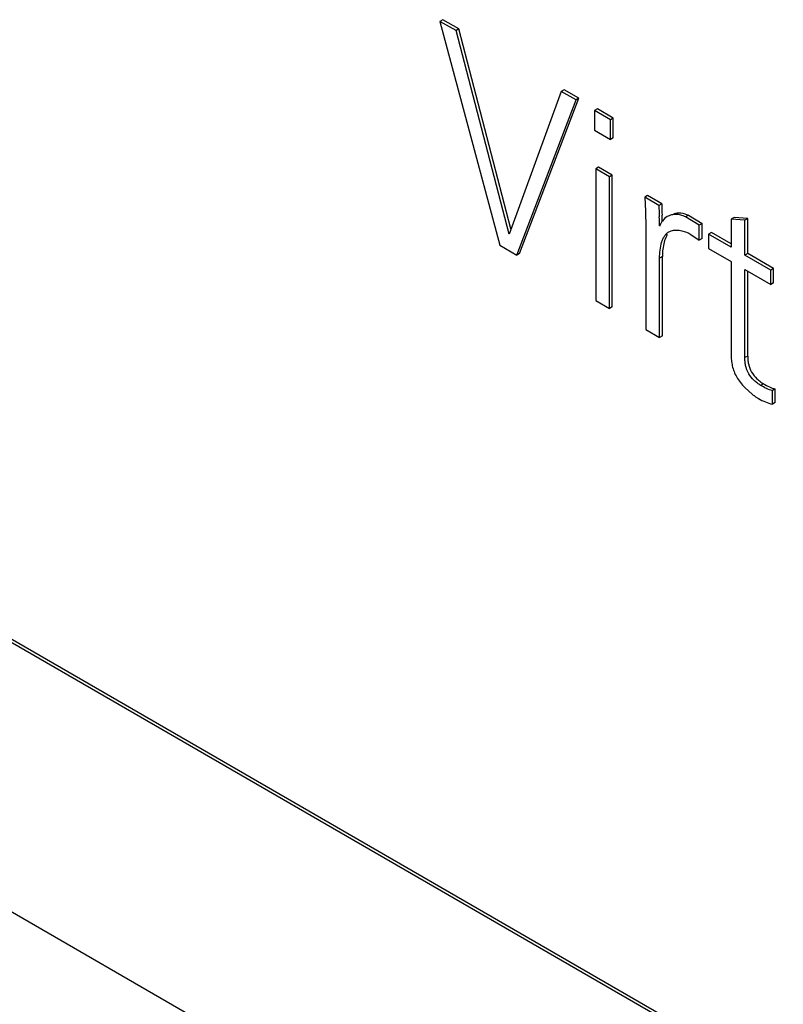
# Model space of a CAD drawing. Header units: inches. Extents: x 0 to 34, y 0 to 22.
# Tile 90 of 125: x 22.495 to 22.779, y 16.635 to 17.002. Entities that reach past the tile are written whole.
import ezdxf

# ---------------------------------------------------------------- set-up
doc = ezdxf.new("R2010")
doc.units = ezdxf.units.IN
doc.header["$LTSCALE"] = 1.87
doc.header["$MEASUREMENT"] = 0
doc.layers.get('0').update_dxf_attribs({"linetype": 'CONTINUOUS'})

msp = doc.modelspace()

# ---------------------------------------------------------------- linework, layer by layer
at = {"color": 7, "linetype": 'CONTINUOUS'}
for p, q in [((22.6523819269, 17.0022346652), (22.6513212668, 17.0016222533)), ((22.6513212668, 17.0016222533), (22.673691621, 16.9180590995)), ((22.6573346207, 16.9981502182), (22.6513212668, 17.0016222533)), ((22.6583952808, 16.9987626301), (22.6523819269, 17.0022346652)), ((22.6583952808, 16.9987626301), (22.6573346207, 16.9981502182)), ((22.6770795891, 16.9222173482), (22.6573346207, 16.9981502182)), ((22.6777926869, 16.9241663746), (22.6583952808, 16.9987626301)), ((22.6965724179, 16.9754948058), (22.6770795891, 16.9222173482)), ((22.6976330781, 16.9761072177), (22.6965724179, 16.9754948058)), ((22.7020826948, 16.972313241), (22.6965724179, 16.9754948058)), ((22.703143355, 16.9729256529), (22.6976330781, 16.9761072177)), ((22.6799635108, 16.9144377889), (22.7020826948, 16.972313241)), ((22.681024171, 16.9150502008), (22.703143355, 16.9729256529)), ((22.703143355, 16.9729256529), (22.7020826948, 16.972313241)), ((22.7100626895, 16.9689305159), (22.7090020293, 16.968318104)), ((22.7090020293, 16.968318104), (22.7090020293, 16.9609809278)), ((22.7149365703, 16.9648915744), (22.7090020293, 16.968318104)), ((22.7159972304, 16.9655039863), (22.7100626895, 16.9689305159)), ((22.7159972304, 16.9655039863), (22.7149365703, 16.9648915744)), ((22.7149365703, 16.9575543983), (22.7149365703, 16.9648915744)), ((22.7159972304, 16.9581668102), (22.7159972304, 16.9655039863)), ((22.7090020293, 16.9609809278), (22.7149365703, 16.9575543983)), ((22.7159972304, 16.9581668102), (22.7149365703, 16.9575543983)), ((24.7542803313, 15.4632698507), (22.1817868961, 16.9485953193)), ((24.7542503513, 15.4645119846), (22.1828475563, 16.9492077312)), ((22.7104869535, 16.9471579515), (22.7094262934, 16.9465455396)), ((22.7094262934, 16.9465455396), (22.7094262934, 16.8974263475)), ((22.7145123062, 16.9436089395), (22.7094262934, 16.9465455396)), ((22.7155729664, 16.9442213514), (22.7104869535, 16.9471579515)), ((22.7155729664, 16.9442213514), (22.7145123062, 16.9436089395)), ((22.7155729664, 16.8951021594), (22.7155729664, 16.9442213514)), ((22.7145123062, 16.8944897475), (22.7145123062, 16.9436089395)), ((22.7287862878, 16.9365921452), (22.7277256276, 16.9359797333)), ((22.732976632, 16.9329478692), (22.7277256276, 16.9359797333)), ((22.7277256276, 16.9359797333), (22.7280109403, 16.9307618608)), ((22.7340372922, 16.9335602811), (22.7287862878, 16.9365921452)), ((22.7340372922, 16.9335602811), (22.732976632, 16.9329478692)), ((22.7280109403, 16.9307618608), (22.7281498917, 16.9246801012)), ((22.7342213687, 16.9286690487), (22.7341986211, 16.9292568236)), ((22.7342803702, 16.927104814), (22.7342213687, 16.9286690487)), ((22.7440354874, 16.9292579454), (22.7429748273, 16.9286455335)), ((22.7480601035, 16.925609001), (22.7429748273, 16.9286455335)), ((22.7440354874, 16.9292579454), (22.7491207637, 16.9262214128)), ((22.7491207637, 16.9262214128), (22.7480601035, 16.925609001)), ((22.7491207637, 16.9205486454), (22.7491207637, 16.9262214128)), ((22.7610546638, 16.9284337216), (22.7599940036, 16.9278213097)), ((22.7599940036, 16.9278213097), (22.7599940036, 16.9173483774)), ((22.7650792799, 16.9274272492), (22.7599940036, 16.9278213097)), ((22.7661399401, 16.9280396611), (22.7610546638, 16.9284337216)), ((22.7661399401, 16.9280396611), (22.7650792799, 16.9274272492)), ((22.7650792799, 16.9144122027), (22.7650792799, 16.9274272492)), ((22.7661399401, 16.9150246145), (22.7661399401, 16.9280396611)), ((22.7281498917, 16.9246801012), (22.7281498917, 16.8866155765)), ((22.7480601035, 16.9199362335), (22.7480601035, 16.925609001)), ((22.7525811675, 16.9228532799), (22.7515205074, 16.922240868)), ((22.7515205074, 16.922240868), (22.7515205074, 16.9168589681)), ((22.7599940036, 16.9173483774), (22.7515205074, 16.922240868)), ((22.7599940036, 16.9185732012), (22.7525811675, 16.9228532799)), ((22.7449245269, 16.922137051), (22.7480601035, 16.9199362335)), ((22.7491207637, 16.9205486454), (22.7480601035, 16.9199362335)), ((22.673691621, 16.9180590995), (22.6799635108, 16.9144377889)), ((22.681024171, 16.9150502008), (22.6799635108, 16.9144377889)), ((22.7515205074, 16.9168589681), (22.7599940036, 16.9119664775)), ((22.7661399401, 16.9150246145), (22.7650792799, 16.9144122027)), ((22.7758000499, 16.9094469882), (22.7661399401, 16.9150246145)), ((22.734289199, 16.9138467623), (22.7332285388, 16.9132343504)), ((22.7332285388, 16.8836832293), (22.7332285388, 16.9132343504)), ((22.734289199, 16.8842956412), (22.734289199, 16.9138467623)), ((22.7599940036, 16.9119664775), (22.7599940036, 16.8813394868)), ((22.7747393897, 16.9088345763), (22.7650792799, 16.9144122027)), ((22.7650792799, 16.8761529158), (22.7650792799, 16.9090303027)), ((22.7650792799, 16.9090303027), (22.7747393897, 16.9034526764)), ((22.7661399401, 16.8767653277), (22.7661399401, 16.9084178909)), ((22.7758000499, 16.9094469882), (22.7747393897, 16.9088345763)), ((22.7747393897, 16.9034526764), (22.7747393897, 16.9088345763)), ((22.7758000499, 16.9040650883), (22.7758000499, 16.9094469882)), ((22.7758000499, 16.9040650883), (22.7747393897, 16.9034526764)), ((22.7094262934, 16.8974263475), (22.7145123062, 16.8944897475)), ((22.7155729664, 16.8951021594), (22.7145123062, 16.8944897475)), ((22.7281498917, 16.8866155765), (22.7332285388, 16.8836832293)), ((22.734289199, 16.8842956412), (22.7332285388, 16.8836832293)), ((22.7661399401, 16.8767653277), (22.7650792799, 16.8761529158)), ((22.7650442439, 16.8650249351), (22.767972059, 16.8623744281)), ((22.7719875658, 16.8664413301), (22.7709269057, 16.8658289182)), ((22.7763974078, 16.8644845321), (22.7753367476, 16.8638721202)), ((22.7753367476, 16.8587853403), (22.7753367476, 16.8638721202)), ((22.7763974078, 16.8593977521), (22.7763974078, 16.8644845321)), ((22.7690425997, 16.8615970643), (22.7701645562, 16.8608905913)), ((22.7763974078, 16.8593977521), (22.7753367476, 16.8587853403)), ((22.1817868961, 16.8482392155), (24.8102953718, 15.3305713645))]:
    msp.add_line(p, q, dxfattribs=at)
for centre, radius, start, end in [((23.6478733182, 16.9656635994), 0.9143997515, 182.0119895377, 182.2818314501), ((23.6327668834, 16.9645721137), 0.9003458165, 182.0129026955, 182.2869718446), ((22.0348889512, 16.9010437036), 0.6987945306, 1.9895466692, 2.2636159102), ((22.7396352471, 16.9231571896), 0.0066474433, 152.8398200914, 157.4567810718), ((22.7394132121, 16.9232759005), 0.0063957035, 143.1977614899, 152.8780424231), ((22.7392341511, 16.9234171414), 0.0061677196, 120.0274879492, 143.2518773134), ((22.7398084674, 16.923085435), 0.0068349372, 157.4579325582, 161.5778532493), ((22.7816107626, 16.880031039), 0.0223107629, 232.316003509, 235.7140910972)]:
    msp.add_arc(centre, radius, start, end, dxfattribs=at)
for points, knots in [([(22.7429748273, 16.9286455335), (22.7423942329, 16.9289539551), (22.741212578, 16.9294272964), (22.7393851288, 16.9296738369), (22.7376650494, 16.9294591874), (22.7366214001, 16.9290305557), (22.7361477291, 16.9287570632)], [0, 0, 0, 0, 0.2771733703, 0.5308446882, 0.7694018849, 1, 1, 1, 1]), ([(22.7385472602, 16.9299443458), (22.7393963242, 16.9301963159), (22.741329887, 16.9303434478), (22.743157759, 16.9297242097), (22.7440354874, 16.9292579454)], [0, 0, 0, 0, 0.4712102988, 1, 1, 1, 1]), ([(22.7332285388, 16.9132343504), (22.7332475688, 16.9142605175), (22.7333681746, 16.9162503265), (22.7338202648, 16.9186555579), (22.7344422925, 16.9203723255), (22.7350305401, 16.9214762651), (22.7357709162, 16.9224017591), (22.7363838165, 16.9228722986), (22.7367082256, 16.9230596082)], [0, 0, 0, 0, 0.2842443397, 0.551330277, 0.6741011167, 0.7887149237, 0.8962547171, 1, 1, 1, 1]), ([(22.7367082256, 16.9230596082), (22.7372487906, 16.9233717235), (22.7385264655, 16.9237850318), (22.7398518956, 16.9237704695), (22.7405307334, 16.9236870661)], [0, 0, 0, 0, 0.477165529, 1, 1, 1, 1]), ([(22.7405307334, 16.9236870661), (22.7408935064, 16.923642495), (22.7424288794, 16.9233568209), (22.7438909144, 16.9227338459), (22.7449245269, 16.922137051)], [0, 0, 0, 0, 0.2344407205, 1, 1, 1, 1]), ([(22.7349410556, 16.9192611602), (22.7347147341, 16.9184032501), (22.7344100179, 16.9166003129), (22.7343065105, 16.9147802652), (22.734289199, 16.9138467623)], [0, 0, 0, 0, 0.4872584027, 1, 1, 1, 1]), ([(22.7361700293, 16.9221396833), (22.7360321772, 16.9219358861), (22.7354967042, 16.9210347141), (22.735145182, 16.9200349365), (22.7349410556, 16.9192611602)], [0, 0, 0, 0, 0.2351562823, 1, 1, 1, 1]), ([(22.7599940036, 16.8813394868), (22.7599940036, 16.8799886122), (22.7599071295, 16.8779406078), (22.7600259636, 16.8751811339), (22.7603378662, 16.8730556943), (22.7609837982, 16.870919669), (22.7620415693, 16.8688441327), (22.7634112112, 16.8668591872), (22.7644786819, 16.8656212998), (22.7650442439, 16.8650249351)], [0, 0, 0, 0, 0.2289484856, 0.3471557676, 0.4676211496, 0.5921147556, 0.723521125, 0.8607038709, 1, 1, 1, 1]), ([(22.7709269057, 16.8658289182), (22.7705124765, 16.8660682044), (22.7696783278, 16.8666224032), (22.7680808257, 16.8679643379), (22.7663414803, 16.8700738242), (22.765430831, 16.8726462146), (22.7651121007, 16.8746905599), (22.7650701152, 16.8756799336), (22.7650792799, 16.8761529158)], [0, 0, 0, 0, 0.115245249, 0.2404399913, 0.5020992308, 0.7622351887, 0.8860740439, 1, 1, 1, 1]), ([(22.7661399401, 16.8767653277), (22.7661307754, 16.8762923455), (22.7661727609, 16.8753029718), (22.7664914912, 16.8732586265), (22.7674021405, 16.8706862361), (22.7691414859, 16.8685767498), (22.770738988, 16.867234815), (22.7715731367, 16.8666806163), (22.7719875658, 16.8664413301)], [0, 0, 0, 0, 0.1139259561, 0.2377648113, 0.4979007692, 0.7595600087, 0.884754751, 1, 1, 1, 1]), ([(22.7753367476, 16.8638721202), (22.7745833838, 16.8640356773), (22.7730660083, 16.8646283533), (22.7716557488, 16.8654080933), (22.7709269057, 16.8658289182)], [0, 0, 0, 0, 0.478079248, 1, 1, 1, 1]), ([(22.7719875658, 16.8664413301), (22.772716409, 16.8660205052), (22.7741266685, 16.8652407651), (22.775644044, 16.8646480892), (22.7763974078, 16.8644845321)], [0, 0, 0, 0, 0.521920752, 1, 1, 1, 1]), ([(22.7701645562, 16.8608905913), (22.7710002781, 16.8604080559), (22.7726899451, 16.8595988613), (22.7744681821, 16.859022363), (22.7753367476, 16.8587853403)], [0, 0, 0, 0, 0.5173422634, 1, 1, 1, 1])]:
    msp.add_open_spline(points, degree=3, knots=knots, dxfattribs=at)

doc.saveas('drawing.dxf')
